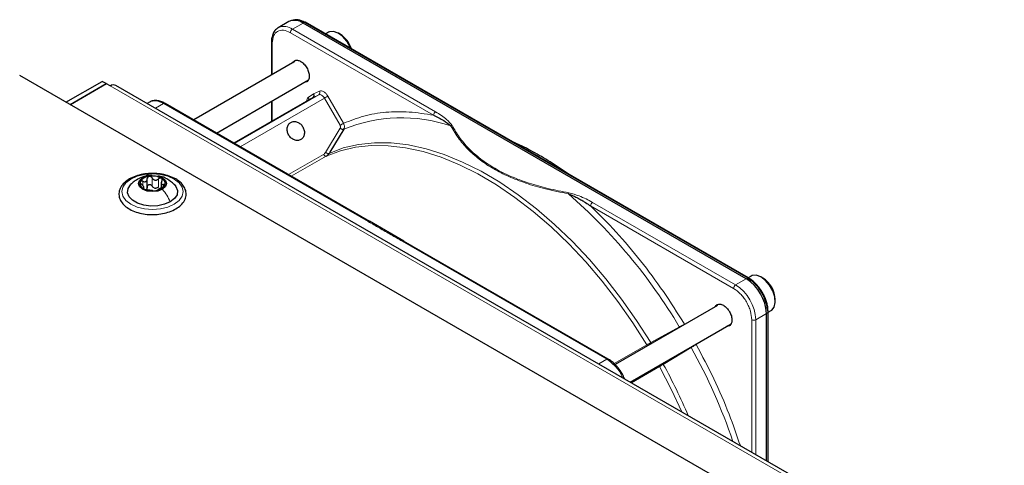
# Paper-space layout 'Blatt2' of a CAD drawing. Header units: millimetres. Extents: x 5 to 418, y 2 to 292.
# Tile 108 of 115: x 287 to 316, y 249 to 262. Entities that reach past the tile are written whole.
import ezdxf

# ---------------------------------------------------------------- set-up
doc = ezdxf.new("R2010")
doc.units = ezdxf.units.MM

psp = doc.layouts.new('Blatt2')

# ---------------------------------------------------------------- linework, layer by layer
at = {"color": 7, "linetype": 'Continuous', "lineweight": 25}
for p, q in [((294.991, 262.053), (294.677, 261.872)), ((295.063, 262.087), (295.017, 262.067)), ((308.448, 254.543), (295.472, 262.033)), ((294.677, 261.872), (294.691, 261.88)), ((308.383, 254.521), (295.407, 262.012)), ((294.48, 261.457), (294.48, 260.487)), ((296.151, 261.741), (296.065, 261.691)), ((296.49, 261.684), (296.443, 261.712)), ((295.169, 260.885), (292.204, 259.173)), ((344.856, 227.137), (287.109, 260.474)), ((288.465, 259.691), (289.525, 260.304)), ((289.643, 260.236), (289.525, 260.304)), ((292.871, 258.788), (295.565, 260.344)), ((288.583, 259.623), (289.643, 260.236)), ((289.655, 260.229), (288.594, 259.617)), ((289.643, 260.236), (289.643, 260.222)), ((289.761, 260.168), (289.655, 260.229)), ((346.025, 227.8), (289.928, 260.184)), ((295.697, 259.834), (293.378, 258.495)), ((290.906, 259.695), (290.84, 259.657)), ((297.354, 256.2), (291.364, 259.658)), ((294.48, 259.717), (294.48, 259.131)), ((296.596, 258.901), (296.186, 258.229)), ((290.846, 257.188), (290.846, 257.451)), ((290.742, 257.16), (290.742, 257.228)), ((291.255, 257.347), (291.255, 257.185)), ((298.356, 255.621), (297.348, 256.204)), ((304.34, 252.167), (298.35, 255.625)), ((308.526, 254.597), (308.44, 254.547)), ((308.865, 254.541), (308.818, 254.568)), ((307.543, 253.741), (304.541, 252.008)), ((309.23, 253.854), (309.23, 253.908)), ((308.972, 249.19), (308.972, 253.501)), ((309.021, 253.548), (309.016, 253.642)), ((309.023, 253.537), (309.109, 253.587)), ((309.023, 249.161), (309.023, 253.546)), ((304.982, 251.493), (307.939, 253.2))]:
    psp.add_line(p, q, dxfattribs=at)
at = {"color": 7, "linetype": 'Continuous', "lineweight": 18}
for p, q in [((295.407, 262.012), (295.45, 262.032)), ((295.45, 262.032), (308.426, 254.542)), ((295.094, 261.831), (295.407, 262.012)), ((299.283, 259.413), (295.094, 261.831)), ((299.224, 259.311), (295.035, 261.729)), ((294.504, 261.423), (294.504, 260.501)), ((345.858, 227.783), (289.761, 260.168)), ((295.714, 259.94), (295.888, 260.02)), ((293.395, 258.485), (295.868, 259.913)), ((296.03, 259.814), (293.562, 258.389)), ((294.504, 259.731), (294.504, 259.145)), ((295.558, 259.83), (295.714, 259.94)), ((295.868, 259.913), (295.697, 259.834)), ((296.491, 259.016), (296.03, 259.814)), ((296.131, 259.872), (296.592, 259.074)), ((291.084, 259.516), (291.323, 259.654)), ((291.323, 259.654), (297.312, 256.196)), ((296.063, 258.223), (296.494, 258.93)), ((294.978, 257.572), (296.002, 258.163)), ((296.083, 258.114), (295.061, 257.524)), ((296.186, 258.229), (296.165, 258.194)), ((290.987, 257.237), (290.987, 257.475)), ((291.171, 257.208), (291.171, 257.446)), ((290.711, 257.258), (290.711, 257.375)), ((290.722, 257.165), (290.722, 257.187)), ((291.324, 257.219), (291.324, 257.28)), ((308.01, 254.238), (303.821, 256.657)), ((308.069, 254.34), (303.88, 256.759)), ((298.309, 255.621), (304.298, 252.163)), ((308.426, 254.542), (308.383, 254.521)), ((308.383, 254.521), (308.069, 254.34)), ((308.658, 253.32), (308.972, 253.501)), ((308.972, 253.501), (309.011, 253.528)), ((309.006, 253.624), (309.011, 253.528)), ((309.011, 253.528), (309.011, 249.167)), ((305.584, 252.65), (306.422, 253.11)), ((306.568, 253.193), (306.697, 253.252)), ((308.541, 249.439), (308.541, 253.32)), ((308.658, 249.371), (308.658, 253.32)), ((304.514, 252.033), (305.473, 252.587)), ((307.032, 252.677), (306.915, 252.593)), ((306.769, 252.508), (305.952, 252.012)), ((304.298, 252.163), (304.06, 252.026)), ((305.842, 251.948), (305.018, 251.472))]:
    psp.add_line(p, q, dxfattribs=at)
at = {"color": 7, "linetype": 'Continuous', "lineweight": 25, "flags": 128}
for points in [[(296.801, 261.266), (296.783, 261.309), (296.688, 261.477), (296.568, 261.618), (296.433, 261.717), (296.3, 261.765), (296.182, 261.755), (296.151, 261.741)], [(291.29, 257.142), (291.156, 257.09), (290.998, 257.072), (290.841, 257.09), (290.707, 257.142), (290.617, 257.219), (290.586, 257.31), (290.617, 257.401), (290.707, 257.479)], [(290.707, 257.479), (290.841, 257.53), (290.998, 257.548), (291.156, 257.53), (291.29, 257.479), (291.379, 257.401), (291.411, 257.31), (291.379, 257.219), (291.29, 257.142)], [(291.517, 256.773), (291.35, 256.701), (291.154, 256.658), (290.946, 256.65), (290.742, 256.675), (290.559, 256.733), (290.411, 256.818), (290.311, 256.924), (290.267, 257.042), (290.282, 257.162), (290.355, 257.275), (290.36, 257.28)], [(291.628, 257.289), (291.685, 257.22), (291.73, 257.102), (291.715, 256.982), (291.642, 256.869), (291.517, 256.773)], [(309.109, 253.587), (309.128, 253.599), (309.199, 253.691), (309.229, 253.826), (309.215, 253.991), (309.157, 254.166), (309.063, 254.333), (308.942, 254.474), (308.807, 254.574), (308.674, 254.621), (308.556, 254.611), (308.526, 254.597)], [(309.023, 253.548), (309.023, 253.548), (309.023, 253.546)]]:
    psp.add_lwpolyline(points, dxfattribs=at)
at = {"color": 7, "linetype": 'Continuous', "lineweight": 18, "flags": 128}
for points in [[(296.03, 259.814), (296.013, 259.841), (295.993, 259.864), (295.972, 259.884), (295.95, 259.9), (295.928, 259.911), (295.906, 259.917), (295.886, 259.918), (295.868, 259.913)], [(296.03, 259.814), (296.043, 259.821), (296.056, 259.829), (296.07, 259.837), (296.084, 259.845), (296.098, 259.853), (296.11, 259.86), (296.122, 259.867), (296.131, 259.872)], [(305.473, 252.587), (305.062, 253.232), (304.624, 253.854), (304.163, 254.449), (303.681, 255.014), (303.182, 255.545), (302.667, 256.04), (302.141, 256.494), (301.607, 256.905), (301.067, 257.272), (300.525, 257.591), (299.984, 257.86), (299.448, 258.079), (298.919, 258.246), (298.402, 258.359), (297.898, 258.418), (297.412, 258.423), (296.945, 258.374), (296.501, 258.27), (296.083, 258.114)], [(296.165, 258.194), (296.584, 258.352), (297.029, 258.455), (297.497, 258.505), (297.985, 258.5), (298.491, 258.44), (299.01, 258.327), (299.54, 258.16), (300.078, 257.94), (300.62, 257.67), (301.164, 257.35), (301.706, 256.982), (302.242, 256.569), (302.77, 256.114), (303.286, 255.618), (303.787, 255.085), (304.27, 254.518), (304.732, 253.921), (305.171, 253.297), (305.584, 252.65)], [(291.635, 256.705), (291.448, 256.622), (291.231, 256.57), (290.998, 256.553), (290.765, 256.57), (290.548, 256.622), (290.362, 256.705), (290.219, 256.812), (290.129, 256.938), (290.098, 257.072), (290.129, 257.207), (290.219, 257.332), (290.362, 257.44), (290.548, 257.522), (290.765, 257.574), (290.998, 257.592), (291.231, 257.574), (291.448, 257.522), (291.635, 257.44), (291.778, 257.332), (291.868, 257.207), (291.898, 257.072), (291.868, 256.938), (291.778, 256.812), (291.635, 256.705)], [(306.498, 250.618), (306.195, 251.269), (305.842, 251.948)]]:
    psp.add_lwpolyline(points, dxfattribs=at)
at = {"color": 7, "linetype": 'Continuous', "lineweight": 25}
for centre, radius, start, end in [((295.163, 261.671), 0.419, 54.3824, 114.3071), ((295.204, 261.682), 0.429, 54.844, 109.1737), ((295.462, 262.012), 0.0233, 64.1059, 120.3461), ((296.069, 261.02), 0.786, 17.3945, 57.6066), ((289.859, 260.031), 0.168, 65.6929, 125.6176), ((290.922, 257.178), 0.342, 93.4335, 146.5611), ((290.999, 256.952), 0.576, 62.6428, 99.7711), ((291.205, 257.309), 0.165, 340.539, 69.2579), ((290.792, 257.311), 0.165, 160.539, 249.2579), ((290.998, 257.668), 0.576, 242.6428, 279.7711), ((291.101, 257.383), 0.211, 254.2708, 268.1431), ((291.075, 257.443), 0.342, 273.4335, 326.5611), ((307.725, 253.457), 1.291, 7.4229, 57.1417), ((308.435, 254.523), 0.0234, 357.4371, 55.9531), ((308.464, 253.888), 0.766, 1.5206, 58.474), ((307.693, 253.442), 1.281, 2.6055, 57.3945)]:
    psp.add_arc(centre, radius, start, end, dxfattribs=at)
at = {"color": 7, "linetype": 'Continuous', "lineweight": 18}
for centre, radius, start, end in [((294.847, 261.484), 0.426, 54.6299, 111.5164), ((295.163, 261.723), 0.128, 122.6055, 177.3945), ((295.821, 259.977), 0.0796, 306.4137, 32.9981), ((295.484, 259.782), 0.088, 345.8273, 33.1487), ((298.292, 254.789), 4.448, 71.1411, 112.4176), ((299.352, 259.305), 0.128, 122.6055, 177.3945), ((292.516, 244.834), 16.182, 30.76, 48.7978), ((303.949, 256.651), 0.128, 122.6055, 177.3945), ((308.438, 254.522), 0.0233, 64.1059, 120.3461), ((308.138, 254.232), 0.128, 122.6055, 177.3945), ((307.379, 253.262), 1.281, 2.6055, 57.3945), ((309, 253.548), 0.0233, 299.6454, 355.8931), ((308.599, 253.433), 0.128, 242.6097, 297.3903), ((291.754, 244.199), 17.161, 18.8979, 28.9594), ((291.215, 243.913), 16.816, 23.1054, 28.7929)]:
    psp.add_arc(centre, radius, start, end, dxfattribs=at)
at = {"color": 7, "linetype": 'Continuous', "lineweight": 25}
for points, knots in [([(294.696, 261.877), (294.671, 261.864), (294.609, 261.833), (294.54, 261.74), (294.495, 261.618), (294.477, 261.521), (294.481, 261.465), (294.482, 261.456)], [0, 0, 0, 0, 0.178354, 0.449158, 0.712581, 0.953986, 1, 1, 1, 1]), ([(295.106, 260.848), (295.121, 260.87), (295.152, 260.917), (295.236, 260.93), (295.335, 260.896), (295.435, 260.816), (295.519, 260.702), (295.577, 260.571), (295.585, 260.49), (295.589, 260.45)], [0, 0, 0, 0, 0.132467, 0.277056, 0.421645, 0.566234, 0.710822, 0.855411, 1, 1, 1, 1]), ([(295.589, 260.45), (295.585, 260.414), (295.577, 260.342), (295.521, 260.277), (295.466, 260.273), (295.439, 260.271)], [0, 0, 0, 0, 0.342828, 0.685656, 1, 1, 1, 1]), ([(291.364, 259.655), (291.342, 259.668), (291.282, 259.703), (291.183, 259.735), (291.07, 259.745), (290.977, 259.734), (290.933, 259.705), (290.92, 259.697)], [0, 0, 0, 0, 0.145773, 0.386037, 0.633577, 0.892944, 1, 1, 1, 1]), ([(295.697, 259.834), (295.703, 259.838), (295.715, 259.847), (295.724, 259.867), (295.728, 259.886), (295.727, 259.903), (295.723, 259.922), (295.717, 259.934), (295.714, 259.94)], [0, 0, 0, 0, 0.198498, 0.430822, 0.560297, 0.69832, 0.844889, 1, 1, 1, 1]), ([(299.224, 259.311), (299.328, 259.26), (299.518, 259.168), (299.664, 259.051), (299.73, 258.998)], [0, 0, 0, 0, 0.546487, 1, 1, 1, 1]), ([(303.165, 257.592), (303.011, 257.7), (302.688, 257.925), (302.195, 258.211), (301.818, 258.411), (301.611, 258.496), (301.572, 258.512)], [0, 0, 0, 0, 0.2925589, 0.6089959, 0.9255328, 1, 1, 1, 1]), ([(296.083, 258.114), (296.099, 258.124), (296.131, 258.146), (296.154, 258.178), (296.165, 258.194)], [0, 0, 0, 0, 0.499991, 1, 1, 1, 1]), ([(291.073, 257.601), (291.029, 257.604), (290.909, 257.611), (290.714, 257.586), (290.502, 257.533), (290.316, 257.449), (290.166, 257.339), (290.06, 257.208), (290.009, 257.061), (290.017, 256.913), (290.077, 256.776), (290.182, 256.655), (290.33, 256.552), (290.515, 256.471), (290.727, 256.42), (290.888, 256.398), (290.973, 256.403), (290.983, 256.403)], [0, 0, 0, 0, 0.043178, 0.116961, 0.19094, 0.26533, 0.340301, 0.415461, 0.48884, 0.558844, 0.627333, 0.696902, 0.76915, 0.842962, 0.916921, 0.990714, 1, 1, 1, 1]), ([(290.56, 257.436), (290.525, 257.414), (290.453, 257.369), (290.39, 257.31), (290.358, 257.278)], [0, 0, 0, 0, 0.4735862, 1, 1, 1, 1]), ([(290.976, 257.545), (290.959, 257.547), (290.881, 257.557), (290.735, 257.519), (290.619, 257.464), (290.558, 257.435)], [0, 0, 0, 0, 0.114409, 0.534763, 1, 1, 1, 1]), ([(290.711, 257.375), (290.728, 257.369), (290.753, 257.36), (290.786, 257.362), (290.808, 257.37), (290.826, 257.385), (290.843, 257.411), (290.845, 257.436), (290.846, 257.453)], [0, 0, 0, 0, 0.249168, 0.374303, 0.498903, 0.623987, 0.749746, 1, 1, 1, 1]), ([(290.901, 257.519), (290.893, 257.517), (290.877, 257.513), (290.858, 257.497), (290.847, 257.476), (290.846, 257.461), (290.846, 257.453)], [0, 0, 0, 0, 0.250033, 0.499632, 0.749228, 1, 1, 1, 1]), ([(290.987, 257.475), (290.982, 257.482), (290.974, 257.496), (290.953, 257.511), (290.928, 257.521), (290.91, 257.52), (290.901, 257.519)], [0, 0, 0, 0, 0.249815, 0.499908, 0.75012, 1, 1, 1, 1]), ([(290.983, 256.403), (291.049, 256.404), (291.192, 256.406), (291.402, 256.448), (291.601, 256.518), (291.769, 256.617), (291.895, 256.739), (291.972, 256.881), (291.99, 257.03), (291.953, 257.173), (291.867, 257.301), (291.767, 257.388), (291.696, 257.432), (291.676, 257.444)], [0, 0, 0, 0, 0.086679, 0.18602, 0.285774, 0.386232, 0.487425, 0.587594, 0.683756, 0.776289, 0.868666, 0.964239, 1, 1, 1, 1]), ([(290.987, 257.475), (290.996, 257.46), (291.011, 257.438), (291.042, 257.418), (291.068, 257.41), (291.096, 257.41), (291.133, 257.419), (291.156, 257.435), (291.171, 257.446)], [0, 0, 0, 0, 0.249199, 0.374336, 0.49893, 0.624007, 0.749759, 1, 1, 1, 1]), ([(291.676, 257.444), (291.646, 257.46), (291.558, 257.507), (291.389, 257.563), (291.212, 257.599), (291.105, 257.601), (291.073, 257.601)], [0, 0, 0, 0, 0.180167, 0.52014, 0.85956, 1, 1, 1, 1]), ([(291.633, 257.284), (291.564, 257.342), (291.444, 257.442), (291.277, 257.52), (291.189, 257.526), (291.167, 257.527)], [0, 0, 0, 0, 0.507466, 0.877443, 1, 1, 1, 1]), ([(291.264, 257.463), (291.257, 257.466), (291.243, 257.472), (291.217, 257.47), (291.192, 257.462), (291.178, 257.452), (291.171, 257.446)], [0, 0, 0, 0, 0.249991, 0.499611, 0.749127, 1, 1, 1, 1]), ([(291.274, 257.387), (291.278, 257.394), (291.285, 257.409), (291.286, 257.43), (291.28, 257.45), (291.269, 257.459), (291.264, 257.463)], [0, 0, 0, 0, 0.249852, 0.499902, 0.750115, 1, 1, 1, 1]), ([(290.636, 257.366), (290.635, 257.361), (290.632, 257.35), (290.639, 257.33), (290.653, 257.311), (290.666, 257.299), (290.673, 257.294)], [0, 0, 0, 0, 0.249857, 0.499466, 0.749011, 1, 1, 1, 1]), ([(290.711, 257.375), (290.703, 257.378), (290.687, 257.384), (290.665, 257.385), (290.646, 257.38), (290.639, 257.371), (290.636, 257.366)], [0, 0, 0, 0, 0.249807, 0.500055, 0.750309, 1, 1, 1, 1]), ([(290.722, 257.187), (290.73, 257.189), (290.741, 257.193), (290.743, 257.206), (290.739, 257.22), (290.728, 257.237), (290.708, 257.263), (290.687, 257.281), (290.673, 257.294)], [0, 0, 0, 0, 0.249201, 0.374338, 0.498932, 0.624008, 0.74976, 1, 1, 1, 1]), ([(290.722, 257.187), (290.719, 257.186), (290.712, 257.185), (290.71, 257.178), (290.716, 257.168), (290.728, 257.161), (290.733, 257.157)], [0, 0, 0, 0, 0.2498519, 0.4999015, 0.7501147, 1, 1, 1, 1]), ([(290.733, 257.157), (290.74, 257.154), (290.754, 257.147), (290.779, 257.138), (290.804, 257.131), (290.819, 257.129), (290.826, 257.128)], [0, 0, 0, 0, 0.249991, 0.499611, 0.749127, 1, 1, 1, 1]), ([(290.846, 257.215), (290.845, 257.202), (290.844, 257.176), (290.831, 257.156), (290.824, 257.146)], [0, 0, 0, 0, 0.50155, 1, 1, 1, 1]), ([(290.846, 257.215), (290.846, 257.223), (290.847, 257.238), (290.858, 257.259), (290.877, 257.274), (290.901, 257.283), (290.927, 257.282), (290.953, 257.273), (290.974, 257.258), (290.982, 257.244), (290.987, 257.237)], [0, 0, 0, 0, 0.125193, 0.249438, 0.374279, 0.499024, 0.623869, 0.749369, 0.87443, 1, 1, 1, 1]), ([(291.044, 257.18), (291.032, 257.187), (291.008, 257.202), (290.994, 257.225), (290.987, 257.237)], [0, 0, 0, 0, 0.498457, 1, 1, 1, 1]), ([(291.171, 257.208), (291.16, 257.199), (291.137, 257.182), (291.108, 257.176), (291.094, 257.173)], [0, 0, 0, 0, 0.501552, 1, 1, 1, 1]), ([(291.286, 257.199), (291.269, 257.191), (291.244, 257.18), (291.211, 257.163), (291.189, 257.15), (291.171, 257.14), (291.154, 257.129), (291.152, 257.124), (291.151, 257.121)], [0, 0, 0, 0, 0.2491679, 0.3743031, 0.4989033, 0.6239875, 0.7497462, 1, 1, 1, 1]), ([(291.274, 257.387), (291.267, 257.371), (291.256, 257.348), (291.254, 257.319), (291.258, 257.3), (291.269, 257.287), (291.288, 257.277), (291.31, 257.279), (291.324, 257.28)], [0, 0, 0, 0, 0.249201, 0.3743378, 0.4989316, 0.6240084, 0.74976, 1, 1, 1, 1]), ([(291.286, 257.199), (291.294, 257.202), (291.31, 257.209), (291.332, 257.223), (291.351, 257.239), (291.357, 257.249), (291.361, 257.254)], [0, 0, 0, 0, 0.249807, 0.500055, 0.750309, 1, 1, 1, 1]), ([(291.361, 257.254), (291.362, 257.259), (291.365, 257.268), (291.357, 257.278), (291.344, 257.282), (291.33, 257.281), (291.324, 257.28)], [0, 0, 0, 0, 0.249857, 0.499466, 0.749011, 1, 1, 1, 1]), ([(291.01, 257.099), (291, 257.101), (290.986, 257.103), (290.955, 257.106), (290.929, 257.11), (290.901, 257.115), (290.864, 257.121), (290.841, 257.125), (290.826, 257.128)], [0, 0, 0, 0, 0.249199, 0.374336, 0.49893, 0.624007, 0.749759, 1, 1, 1, 1]), ([(291.01, 257.099), (291.014, 257.099), (291.023, 257.097), (291.044, 257.097), (291.069, 257.098), (291.087, 257.1), (291.095, 257.101)], [0, 0, 0, 0, 0.249815, 0.499908, 0.75012, 1, 1, 1, 1]), ([(291.095, 257.101), (291.104, 257.103), (291.12, 257.106), (291.138, 257.111), (291.15, 257.117), (291.151, 257.12), (291.151, 257.121)], [0, 0, 0, 0, 0.250033, 0.499632, 0.749228, 1, 1, 1, 1]), ([(303.176, 257.009), (303.208, 256.997), (303.273, 256.973), (303.376, 256.924), (303.482, 256.867), (303.586, 256.807), (303.699, 256.739), (303.773, 256.689), (303.821, 256.657)], [0, 0, 0, 0, 0.131707, 0.266427, 0.45503, 0.620819, 0.756483, 1, 1, 1, 1]), ([(308.855, 254.114), (308.817, 254.173), (308.764, 254.257), (308.673, 254.363), (308.592, 254.442), (308.511, 254.506), (308.463, 254.532), (308.448, 254.54)], [0, 0, 0, 0, 0.332055, 0.465031, 0.682019, 0.901125, 1, 1, 1, 1]), ([(308.458, 254.52), (308.527, 254.471), (308.634, 254.397), (308.762, 254.244), (308.85, 254.111), (308.921, 253.968), (308.98, 253.81), (308.99, 253.709), (308.995, 253.653)], [0, 0, 0, 0, 0.260513, 0.400752, 0.543967, 0.687182, 0.82742, 1, 1, 1, 1]), ([(309.016, 253.642), (309.015, 253.651), (309.013, 253.698), (308.992, 253.785), (308.956, 253.905), (308.91, 254.014), (308.871, 254.084), (308.855, 254.114)], [0, 0, 0, 0, 0.057456, 0.318799, 0.541248, 0.806265, 1, 1, 1, 1]), ([(307.48, 253.705), (307.495, 253.727), (307.526, 253.773), (307.611, 253.787), (307.71, 253.753), (307.809, 253.672), (307.893, 253.559), (307.952, 253.428), (307.959, 253.347), (307.963, 253.306)], [0, 0, 0, 0, 0.132467, 0.277056, 0.421645, 0.566234, 0.710822, 0.855411, 1, 1, 1, 1]), ([(307.963, 253.306), (307.959, 253.27), (307.951, 253.198), (307.896, 253.133), (307.84, 253.129), (307.813, 253.127)], [0, 0, 0, 0, 0.342828, 0.685656, 1, 1, 1, 1]), ([(304.745, 251.741), (304.707, 251.801), (304.654, 251.884), (304.562, 251.99), (304.48, 252.069), (304.401, 252.133), (304.353, 252.158), (304.339, 252.165)], [0, 0, 0, 0, 0.335679, 0.470244, 0.690003, 0.912197, 1, 1, 1, 1]), ([(304.813, 251.602), (304.805, 251.622), (304.785, 251.67), (304.76, 251.715), (304.745, 251.741)], [0, 0, 0, 0, 0.4310416, 1, 1, 1, 1])]:
    psp.add_open_spline(points, degree=3, knots=knots, dxfattribs=at)
at = {"color": 7, "linetype": 'Continuous', "lineweight": 18}
for points, knots in [([(295.035, 261.729), (294.965, 261.76), (294.826, 261.822), (294.651, 261.781), (294.528, 261.65), (294.512, 261.498), (294.504, 261.423)], [0, 0, 0, 0, 0.25, 0.5, 0.75, 1, 1, 1, 1]), ([(294.504, 261.423), (294.497, 261.428), (294.484, 261.437), (294.482, 261.449), (294.48, 261.455)], [0, 0, 0, 0, 0.516427, 1, 1, 1, 1]), ([(295.888, 260.02), (295.905, 260.025), (295.942, 260.034), (296.011, 260.006), (296.079, 259.951), (296.114, 259.898), (296.131, 259.872)], [0, 0, 0, 0, 0.240773, 0.5, 0.759227, 1, 1, 1, 1]), ([(291.323, 259.654), (291.245, 259.69), (291.088, 259.761), (290.967, 259.717), (290.906, 259.695)], [0, 0, 0, 0, 0.500051, 1, 1, 1, 1]), ([(295.517, 259.741), (295.518, 259.757), (295.522, 259.797), (295.544, 259.817), (295.558, 259.83)], [0, 0, 0, 0, 0.4024672, 1, 1, 1, 1]), ([(291.364, 259.658), (291.358, 259.66), (291.346, 259.665), (291.33, 259.657), (291.323, 259.654)], [0, 0, 0, 0, 0.4996651, 1, 1, 1, 1]), ([(296.592, 259.074), (296.786, 259.152), (297.176, 259.307), (297.823, 259.411), (298.504, 259.426), (298.984, 259.349), (299.224, 259.311)], [0, 0, 0, 0, 0.249327, 0.5, 0.750673, 1, 1, 1, 1]), ([(299.766, 259.012), (299.718, 259.071), (299.596, 259.22), (299.4, 259.34), (299.283, 259.413)], [0, 0, 0, 0, 0.39819, 1, 1, 1, 1]), ([(296.494, 258.93), (296.497, 258.936), (296.503, 258.949), (296.505, 258.971), (296.502, 258.995), (296.495, 259.009), (296.491, 259.016)], [0, 0, 0, 0, 0.248974, 0.501635, 0.750749, 1, 1, 1, 1]), ([(296.596, 258.901), (296.601, 258.912), (296.613, 258.935), (296.619, 258.977), (296.614, 259.026), (296.599, 259.058), (296.592, 259.074)], [0, 0, 0, 0, 0.219499, 0.459352, 0.719529, 1, 1, 1, 1]), ([(299.73, 258.998), (299.735, 259.001), (299.747, 259.008), (299.76, 259.011), (299.766, 259.012)], [0, 0, 0, 0, 0.483164, 1, 1, 1, 1]), ([(299.73, 258.998), (299.807, 258.868), (299.954, 258.62), (300.252, 258.283), (300.592, 257.991), (300.981, 257.734), (301.425, 257.509), (301.933, 257.312), (302.517, 257.14), (302.949, 257.054), (303.176, 257.009)], [0, 0, 0, 0, 0.140701, 0.267721, 0.384941, 0.499776, 0.614572, 0.731748, 0.859012, 1, 1, 1, 1]), ([(303.187, 257.038), (302.981, 257.078), (302.581, 257.155), (302.011, 257.316), (301.485, 257.513), (301.004, 257.753), (300.59, 258.03), (300.249, 258.334), (299.969, 258.663), (299.835, 258.894), (299.766, 259.012)], [0, 0, 0, 0, 0.12858, 0.250086, 0.375109, 0.5, 0.624891, 0.749913, 0.871409, 1, 1, 1, 1]), ([(296.002, 258.163), (296.014, 258.171), (296.038, 258.187), (296.055, 258.211), (296.063, 258.223)], [0, 0, 0, 0, 0.5, 1, 1, 1, 1]), ([(290.562, 257.432), (290.568, 257.437), (290.608, 257.469), (290.662, 257.474), (290.707, 257.479)], [0, 0, 0, 0, 0.162643, 1, 1, 1, 1]), ([(303.176, 257.009), (303.177, 257.015), (303.181, 257.026), (303.185, 257.034), (303.187, 257.038)], [0, 0, 0, 0, 0.499999, 1, 1, 1, 1]), ([(303.88, 256.759), (303.755, 256.826), (303.547, 256.939), (303.289, 257.01), (303.187, 257.038)], [0, 0, 0, 0, 0.600655, 1, 1, 1, 1]), ([(303.821, 256.657), (304.073, 256.406), (304.577, 255.904), (305.29, 255.056), (305.964, 254.155), (306.368, 253.513), (306.568, 253.193)], [0, 0, 0, 0, 0.249257, 0.5, 0.750743, 1, 1, 1, 1]), ([(297.312, 256.196), (297.319, 256.2), (297.335, 256.206), (297.349, 256.205), (297.354, 256.2), (297.354, 256.2)], [0, 0, 0, 0, 0.499627, 0.999253, 1, 1, 1, 1]), ([(297.312, 256.196), (297.421, 256.134), (297.587, 256.038), (297.811, 255.909), (298.034, 255.78), (298.2, 255.684), (298.309, 255.621)], [0, 0, 0, 0, 0.328002, 0.499943, 0.671978, 1, 1, 1, 1]), ([(298.35, 255.625), (298.344, 255.627), (298.332, 255.632), (298.317, 255.624), (298.309, 255.621)], [0, 0, 0, 0, 0.498808, 1, 1, 1, 1]), ([(308.541, 253.32), (308.533, 253.401), (308.523, 253.526), (308.456, 253.706), (308.388, 253.844), (308.303, 253.972), (308.18, 254.12), (308.077, 254.192), (308.01, 254.238)], [0, 0, 0, 0, 0.2394568, 0.3683607, 0.5, 0.6316393, 0.7605432, 1, 1, 1, 1]), ([(306.568, 253.193), (306.558, 253.187), (306.538, 253.176), (306.498, 253.154), (306.459, 253.131), (306.434, 253.117), (306.422, 253.11)], [0, 0, 0, 0, 0.283074, 0.544119, 0.783104, 1, 1, 1, 1]), ([(305.473, 252.587), (305.49, 252.597), (305.524, 252.617), (305.564, 252.639), (305.584, 252.65)], [0, 0, 0, 0, 0.495617, 1, 1, 1, 1]), ([(305.496, 252.559), (305.494, 252.561), (305.486, 252.567), (305.479, 252.578), (305.473, 252.587)], [0, 0, 0, 0, 0.180328, 1, 1, 1, 1]), ([(305.602, 252.621), (305.601, 252.622), (305.595, 252.63), (305.589, 252.641), (305.584, 252.65)], [0, 0, 0, 0, 0.151854, 1, 1, 1, 1]), ([(306.769, 252.508), (306.781, 252.515), (306.806, 252.529), (306.845, 252.552), (306.885, 252.576), (306.904, 252.587), (306.915, 252.593)], [0, 0, 0, 0, 0.216924, 0.455917, 0.716953, 1, 1, 1, 1]), ([(306.915, 252.593), (307.091, 252.259), (307.444, 251.59), (307.877, 250.594), (308.102, 249.939), (308.208, 249.631)], [0, 0, 0, 0, 0.345104, 0.692266, 1, 1, 1, 1]), ([(304.298, 252.163), (304.306, 252.167), (304.321, 252.173), (304.336, 252.172), (304.34, 252.167), (304.34, 252.166)], [0, 0, 0, 0, 0.483421, 0.966842, 1, 1, 1, 1]), ([(304.758, 251.622), (304.745, 251.656), (304.691, 251.789), (304.526, 251.999), (304.374, 252.108), (304.298, 252.163)], [0, 0, 0, 0, 0.146557, 0.573279, 1, 1, 1, 1]), ([(305.842, 251.948), (305.837, 251.957), (305.831, 251.969), (305.83, 251.98), (305.829, 251.982)], [0, 0, 0, 0, 0.80906, 1, 1, 1, 1]), ([(305.842, 251.948), (305.859, 251.958), (305.893, 251.977), (305.932, 252.001), (305.952, 252.012)], [0, 0, 0, 0, 0.4958231, 1, 1, 1, 1]), ([(305.952, 252.012), (305.947, 252.021), (305.94, 252.032), (305.936, 252.042), (305.935, 252.043)], [0, 0, 0, 0, 0.836939, 1, 1, 1, 1])]:
    psp.add_open_spline(points, degree=3, knots=knots, dxfattribs=at)
at = {"color": 7, "linetype": 'Continuous', "lineweight": 25}
for points in [[(295.338, 258.597), (295.309, 258.585), (295.251, 258.562), (295.149, 258.581), (295.054, 258.638), (294.981, 258.728), (294.94, 258.836), (294.937, 258.946), (294.972, 259.044), (295.022, 259.083), (295.047, 259.102)], [(295.047, 259.102), (295.076, 259.114), (295.134, 259.138), (295.237, 259.119), (295.331, 259.062), (295.404, 258.972), (295.445, 258.863), (295.448, 258.753), (295.413, 258.655), (295.363, 258.616), (295.338, 258.597)]]:
    psp.add_open_spline(points, degree=3, dxfattribs=at)
at = {"color": 7, "linetype": 'Continuous', "lineweight": 18}
for points in [[(296.592, 259.074), (296.585, 259.071), (296.573, 259.063), (296.545, 259.047), (296.516, 259.031), (296.499, 259.021), (296.491, 259.016)], [(296.596, 258.901), (296.589, 258.899), (296.576, 258.895), (296.549, 258.9), (296.52, 258.911), (296.503, 258.924), (296.494, 258.93)], [(296.083, 258.114), (296.077, 258.112), (296.065, 258.109), (296.042, 258.119), (296.02, 258.137), (296.008, 258.154), (296.002, 258.163)], [(296.165, 258.194), (296.158, 258.192), (296.145, 258.188), (296.118, 258.193), (296.089, 258.205), (296.072, 258.217), (296.063, 258.223)], [(291.517, 256.773), (291.485, 256.838), (291.421, 256.97), (291.334, 257.084), (291.29, 257.142)]]:
    psp.add_open_spline(points, degree=3, dxfattribs=at)

doc.saveas('drawing.dxf')
